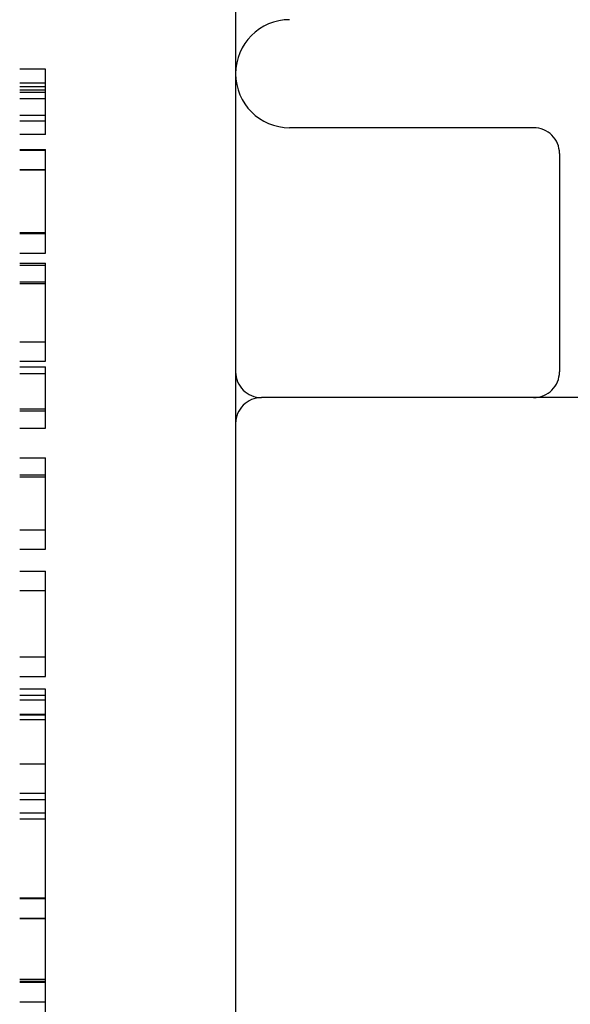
# Model space of a CAD drawing. Header units: inches. Extents: x 0 to 291, y 0 to 188.
# Tile 14 of 94: x 32.458 to 32.776, y 96.855 to 97.425. Entities that reach past the tile are written whole.
import ezdxf

# ---------------------------------------------------------------- set-up
doc = ezdxf.new("R2010")
doc.units = ezdxf.units.IN
doc.header["$LTSCALE"] = 16.01262
doc.header["$MEASUREMENT"] = 0
doc.linetypes.add('HIDDEN', pattern=[0.2, 0.1, -0.1])
doc.layers.add('DEFAULT_2', color=8, linetype='HIDDEN')

msp = doc.modelspace()

# ---------------------------------------------------------------- linework, layer by layer
at = {"layer": 'DEFAULT_2', "color": 8, "linetype": 'HIDDEN'}
for p, q in [((32.58274, 98.19161), (32.58274, 95.22161)), ((32.45774, 95.23661), (32.45774, 98.17661)), ((32.47274, 97.39674), (32.45774, 97.39674)), ((32.47274, 97.35889), (32.47274, 97.39674)), ((32.45774, 97.38883), (32.47274, 97.38883)), ((32.45774, 97.38678), (32.47274, 97.38678)), ((32.45774, 97.38467), (32.47274, 97.38467)), ((32.45774, 97.38337), (32.47274, 97.38337)), ((32.45774, 97.37974), (32.47274, 97.37974)), ((32.45774, 97.37011), (32.47274, 97.37011)), ((32.45774, 97.3668), (32.47274, 97.3668)), ((32.75524, 97.36286), (32.61399, 97.36286)), ((32.47274, 97.35889), (32.45774, 97.35889)), ((32.45774, 97.35027), (32.47274, 97.35027)), ((32.45774, 97.35021), (32.47274, 97.35021)), ((32.45774, 97.34991), (32.47274, 97.34991)), ((32.47274, 97.29017), (32.47274, 97.35027)), ((32.77024, 97.34786), (32.77024, 97.22161)), ((32.45774, 97.33861), (32.47274, 97.33861)), ((32.45774, 97.33849), (32.47274, 97.33849)), ((32.45774, 97.3022), (32.47274, 97.3022)), ((32.45774, 97.30159), (32.47274, 97.30159)), ((32.45774, 97.29017), (32.47274, 97.29017)), ((32.45774, 97.2844), (32.47274, 97.2844)), ((32.45774, 97.28336), (32.47274, 97.28336)), ((32.47274, 97.22761), (32.47274, 97.2844)), ((32.45774, 97.27353), (32.47274, 97.27353)), ((32.45774, 97.27261), (32.47274, 97.27261)), ((32.45774, 97.23897), (32.47274, 97.23897)), ((32.45774, 97.22761), (32.47274, 97.22761)), ((32.45774, 97.22442), (32.47274, 97.22442)), ((32.45774, 97.22061), (32.47274, 97.22061)), ((32.47274, 97.189), (32.47274, 97.22442)), ((33.15774, 97.20661), (32.59774, 97.20661)), ((32.45774, 97.20005), (32.47274, 97.20005)), ((32.45774, 97.19894), (32.47274, 97.19894)), ((32.45774, 97.189), (32.47274, 97.189)), ((32.45774, 97.17181), (32.47274, 97.17181)), ((32.47274, 97.11895), (32.47274, 97.17181)), ((32.45774, 97.16192), (32.47274, 97.16192)), ((32.45774, 97.16076), (32.47274, 97.16076)), ((32.45774, 97.13), (32.47274, 97.13)), ((32.45774, 97.11895), (32.47274, 97.11895)), ((32.45774, 97.10624), (32.47274, 97.10624)), ((32.47274, 97.04516), (32.47274, 97.10624)), ((32.45774, 97.09488), (32.47274, 97.09488)), ((32.45774, 97.05651), (32.47274, 97.05651)), ((32.45774, 97.04516), (32.47274, 97.04516)), ((32.47274, 97.03781), (32.45774, 97.03781)), ((32.47274, 96.37304), (32.47274, 97.03781)), ((32.45774, 97.03441), (32.47274, 97.03441)), ((32.45774, 97.03171), (32.47274, 97.03171)), ((32.45774, 97.02341), (32.47274, 97.02341)), ((32.45774, 97.02293), (32.47274, 97.02293)), ((32.45774, 97.02029), (32.47274, 97.02029)), ((32.45774, 96.99461), (32.47274, 96.99461)), ((32.45774, 96.97769), (32.47274, 96.97769)), ((32.45774, 96.974), (32.47274, 96.974)), ((32.45774, 96.96621), (32.47274, 96.96621)), ((32.45774, 96.96277), (32.47274, 96.96277)), ((32.45774, 96.91697), (32.47274, 96.91697)), ((32.45774, 96.91691), (32.47274, 96.91691)), ((32.45774, 96.9166), (32.47274, 96.9166)), ((32.45774, 96.90531), (32.47274, 96.90531)), ((32.45774, 96.90518), (32.47274, 96.90518)), ((32.45774, 96.86997), (32.47274, 96.86997)), ((32.45774, 96.8689), (32.47274, 96.8689)), ((32.45774, 96.86829), (32.47274, 96.86829)), ((32.45774, 96.85687), (32.47274, 96.85687))]:
    msp.add_line(p, q, dxfattribs=at)
for centre, radius, start, end in [((32.61399, 97.39411), 0.03125, 90, 270), ((32.75524, 97.34786), 0.015, 0, 90), ((32.59774, 97.22161), 0.015, 180, 270), ((32.75524, 97.22161), 0.015, 270, 360), ((32.59774, 97.19161), 0.015, 90, 180)]:
    msp.add_arc(centre, radius, start, end, dxfattribs=at)

doc.saveas('drawing.dxf')
